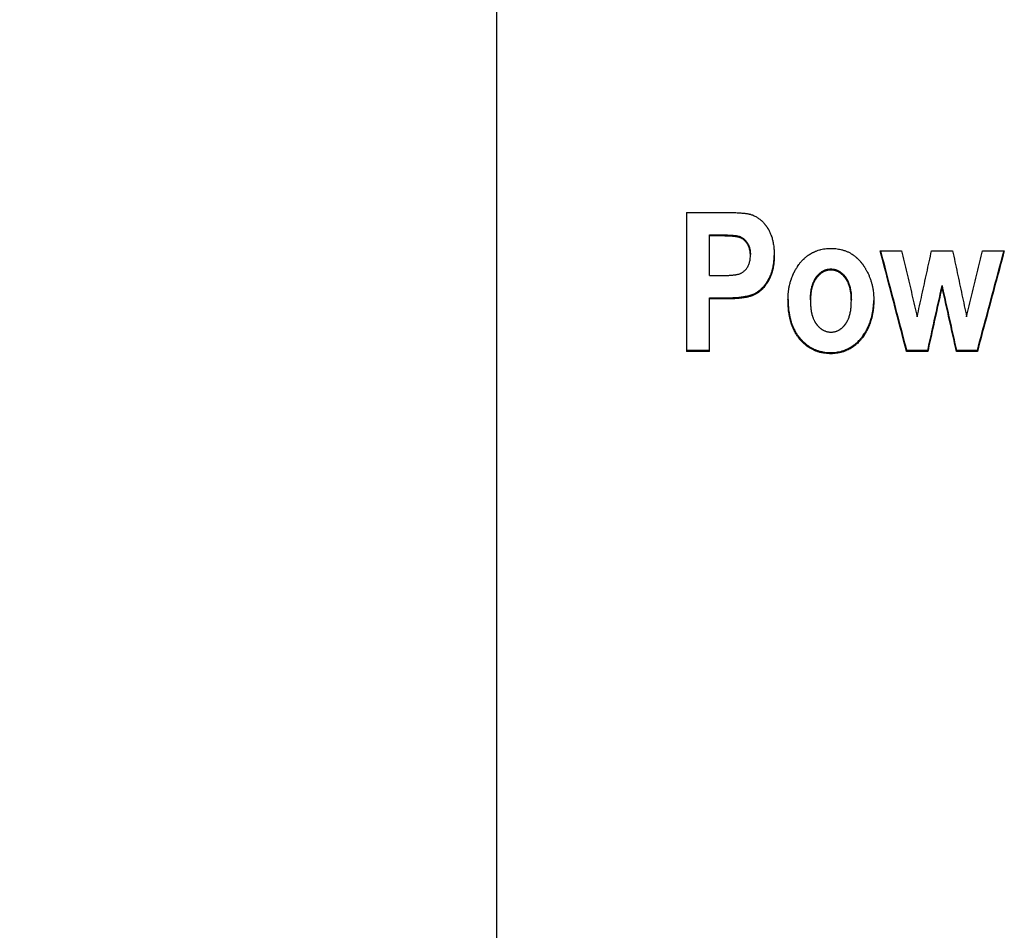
# Model space of a CAD drawing. Header units: inches. Extents: x 0 to 34, y 0 to 22.
# Tile 15 of 56: x 25.2 to 26, y 6.4 to 7.2. Entities that reach past the tile are written whole.
import ezdxf

# ---------------------------------------------------------------- set-up
doc = ezdxf.new("R2010")
doc.units = ezdxf.units.IN
doc.header["$LTSCALE"] = 1.87
doc.header["$MEASUREMENT"] = 0
doc.layers.get('0').update_dxf_attribs({"linetype": 'CONTINUOUS'})
doc.layers.add('DIMENSIONS', color=7, linetype='CONTINUOUS')
doc.styles.get("Standard").update_dxf_attribs({"font": 'txt', "width": 0.8})
doc.dimstyles.new('DIMSTYLE_1', dxfattribs={"dimtxt": 0.125, "dimasz": 0.18, "dimexe": 0.18, "dimexo": 0.0625, "dimgap": 0.09, "dimtad": 0, "dimtih": 1, "dimtoh": 1, "dimdec": 3, "dimzin": 4, "dimdsep": 46, "dimtxsty": 'STANDARD', "dimblk": '_FILLED', "dimblk1": '_FILLED', "dimblk2": '_FILLED', "dimcen": 0.09, "dimadec": 0, "dimazin": 0, "dimtp": 0.01, "dimtm": 0.01, "dimtfac": 1, "dimtdec": 3, "dimtofl": 0, "dimtmove": 0, "dimatfit": 3, "dimldrblk": '_FILLED', "dimfxl": 1, "dimtolj": 1, "dimtzin": 4, "dimarcsym": 0})

# ---------------------------------------------------------------- blocks, each defined once
blk = doc.blocks.new('_FILLED')
at = {"color": 0, "linetype": 'BYBLOCK'}
blk.add_solid([(0, 0), (-1, 0.1736), (-1, -0.1736)], dxfattribs=at)
blk = doc.blocks.new('*D8')
at = {"layer": 'DIMENSIONS', "color": 2, "linetype": 'CONTINUOUS'}
for p, q in [((25.99, 10.67154), (24.70506, 10.67154)), ((24.83006, 10.67154), (24.83006, 8.47092)), ((24.83006, 5.67548), (24.83006, 8.03342)), ((25.51756, 5.67548), (24.70506, 5.67548))]:
    blk.add_line(p, q, dxfattribs=at)
at = {"layer": 'DIMENSIONS', "color": 2, "linetype": 'CONTINUOUS', "xscale": 0.18, "yscale": 0.18, "zscale": 0.18}
for p, rotation in [((24.83006, 10.67154), 90), ((24.83006, 5.67548), 270)]:
    blk.add_blockref('_FILLED', p, dxfattribs=dict(at, rotation=rotation))
at = {"layer": 'DIMENSIONS', "color": 2, "linetype": 'CONTINUOUS', "width": 0.8}
for s, p in [('4.996', (24.48006, 8.28342)), ('[', (24.48006, 8.09592)), (']', (25.08006, 8.09592)), ('126.9', (24.58006, 8.09592))]:
    blk.add_text(s, height=0.125, dxfattribs=at).set_placement(p)

msp = doc.modelspace()

# ---------------------------------------------------------------- linework, layer by layer
at = {"color": 7, "linetype": 'CONTINUOUS'}
for p, q in [((25.58006, 5.67548), (25.58006, 10.55737)), ((25.74269, 7.04267), (25.7746, 7.04267)), ((25.74269, 7.04267), (25.74269, 6.92346)), ((25.76253, 7.02341), (25.77217, 7.02341)), ((25.76253, 6.98857), (25.76253, 7.02341)), ((25.77217, 7.0225), (25.76253, 7.0225)), ((25.77217, 7.02341), (25.77217, 7.0225)), ((25.90909, 7.00976), (25.92744, 7.00976)), ((25.95317, 7.00976), (25.97124, 7.00976)), ((25.99698, 7.00976), (26.0156, 7.00976)), ((25.8667, 6.99415), (25.8667, 6.99322)), ((25.76253, 6.98857), (25.77348, 6.98857)), ((25.96216, 6.97985), (25.96216, 6.97891)), ((25.76253, 6.96936), (25.77554, 6.96936)), ((25.76253, 6.92346), (25.76253, 6.96936)), ((25.77554, 6.96841), (25.76253, 6.96841)), ((25.77554, 6.96936), (25.77554, 6.96841)), ((25.74269, 6.92445), (25.76253, 6.92445)), ((25.76253, 6.92346), (25.74269, 6.92346)), ((25.93165, 6.92346), (25.93164, 6.92445)), ((25.93165, 6.92445), (25.9499, 6.92445)), ((25.9499, 6.92346), (25.93165, 6.92346)), ((25.9499, 6.92445), (25.9499, 6.92346)), ((25.97451, 6.92445), (25.99248, 6.92445)), ((25.97452, 6.92346), (25.97451, 6.92445)), ((25.99248, 6.92346), (25.97451, 6.92346)), ((25.99249, 6.92445), (25.99248, 6.92346)), ((25.86679, 6.92241), (25.86679, 6.92141))]:
    msp.add_line(p, q, dxfattribs=at)
for points, knots in [([(25.7746, 7.04267), (25.77557, 7.04267), (25.77744, 7.04267), (25.77974, 7.04264), (25.7819, 7.04259), (25.78355, 7.04255), (25.78549, 7.04248), (25.78696, 7.04241), (25.7887, 7.04231), (25.79, 7.04221), (25.79151, 7.04208), (25.79264, 7.04197), (25.79383, 7.04182), (25.79479, 7.04169), (25.79569, 7.04154), (25.79641, 7.0414), (25.79698, 7.04127), (25.79751, 7.04114), (25.79784, 7.04105), (25.798, 7.041)], [0, 0, 0, 0, 0.123063, 0.238838, 0.293995, 0.398855, 0.448562, 0.54254, 0.586816, 0.669954, 0.708823, 0.781184, 0.814686, 0.861609, 0.90456, 0.931007, 0.955718, 0.978709, 1, 1, 1, 1]), ([(25.798, 7.041), (25.79848, 7.04085), (25.79943, 7.04051), (25.80082, 7.03991), (25.80217, 7.03923), (25.80348, 7.03846), (25.80464, 7.03768), (25.80566, 7.0369), (25.80646, 7.03624), (25.80734, 7.03545), (25.8081, 7.0347), (25.80893, 7.03382), (25.80947, 7.03321), (25.80999, 7.03257), (25.81034, 7.03213), (25.81073, 7.03163), (25.81098, 7.03129), (25.81123, 7.03094), (25.8114, 7.03071), (25.81158, 7.03044), (25.81171, 7.03026), (25.81183, 7.03008), (25.81191, 7.02996), (25.81201, 7.02981), (25.81209, 7.02969), (25.81219, 7.02953), (25.81227, 7.02941), (25.81237, 7.02925), (25.81245, 7.02913), (25.81255, 7.02897), (25.81263, 7.02884), (25.81272, 7.02869), (25.8128, 7.02856), (25.8129, 7.0284), (25.81297, 7.02827), (25.81309, 7.02808), (25.8132, 7.02788), (25.81336, 7.02759), (25.8135, 7.02732), (25.81372, 7.02692), (25.81392, 7.02652), (25.81423, 7.0259), (25.81448, 7.02534), (25.81486, 7.02449), (25.81521, 7.02362), (25.8157, 7.02228), (25.8161, 7.02106), (25.81664, 7.01916), (25.81709, 7.01718), (25.81763, 7.01407), (25.81794, 7.01117), (25.8181, 7.00818), (25.81812, 7.00664), (25.81812, 7.00586)], [0, 0, 0, 0, 0.03499, 0.069814, 0.104613, 0.139527, 0.174694, 0.201321, 0.228222, 0.246338, 0.283066, 0.301713, 0.330073, 0.339638, 0.358944, 0.368689, 0.383425, 0.38837, 0.398309, 0.403304, 0.410828, 0.413345, 0.418391, 0.420921, 0.425995, 0.428538, 0.433638, 0.436194, 0.441321, 0.443887, 0.449025, 0.451597, 0.456747, 0.459325, 0.464487, 0.467072, 0.474838, 0.480026, 0.490432, 0.495649, 0.511364, 0.521895, 0.543097, 0.553772, 0.586118, 0.60797, 0.652429, 0.675068, 0.744763, 0.792851, 0.893296, 0.945832, 1, 1, 1, 1]), ([(25.77217, 7.02341), (25.77276, 7.02341), (25.77388, 7.0234), (25.77551, 7.02338), (25.777, 7.02335), (25.77836, 7.02331), (25.7796, 7.02325), (25.78071, 7.02319), (25.78173, 7.02313), (25.78267, 7.02305), (25.78357, 7.02296), (25.78445, 7.02287), (25.78533, 7.02275), (25.78621, 7.02261), (25.78709, 7.02243), (25.78796, 7.02222), (25.78884, 7.02192), (25.78975, 7.02151), (25.79069, 7.02099), (25.79166, 7.02031), (25.79262, 7.01949), (25.79356, 7.01851), (25.79444, 7.01739), (25.79526, 7.01616), (25.79597, 7.01484), (25.79655, 7.01343), (25.79701, 7.01193), (25.79735, 7.0103), (25.79758, 7.00847), (25.79762, 7.00719), (25.79762, 7.0065)], [0, 0, 0, 0, 0.049505, 0.095121, 0.136958, 0.17513, 0.209777, 0.241005, 0.269212, 0.295346, 0.320377, 0.34522, 0.37024, 0.395261, 0.420238, 0.445446, 0.471129, 0.498681, 0.528823, 0.5619, 0.597611, 0.635719, 0.675831, 0.717483, 0.759781, 0.802124, 0.845472, 0.891581, 0.942449, 1, 1, 1, 1]), ([(25.79762, 7.00558), (25.79762, 7.00625), (25.79758, 7.00753), (25.79736, 7.00934), (25.79702, 7.01096), (25.79657, 7.01244), (25.79601, 7.01383), (25.79534, 7.01512), (25.79456, 7.01631), (25.79375, 7.01737), (25.79291, 7.01829), (25.7921, 7.01904), (25.79133, 7.01963), (25.79062, 7.02011), (25.78992, 7.0205), (25.78922, 7.02084), (25.78849, 7.02113), (25.78774, 7.02136), (25.78698, 7.02154), (25.78621, 7.02169), (25.78545, 7.02182), (25.78466, 7.02193), (25.78386, 7.02202), (25.78303, 7.0221), (25.78218, 7.02218), (25.78128, 7.02224), (25.78031, 7.0223), (25.77924, 7.02236), (25.77806, 7.0224), (25.77676, 7.02244), (25.77535, 7.02247), (25.7738, 7.02249), (25.77273, 7.0225), (25.77217, 7.0225)], [0, 0, 0, 0, 0.056749, 0.107235, 0.153101, 0.196056, 0.237578, 0.278625, 0.31871, 0.356656, 0.391721, 0.422838, 0.449622, 0.473234, 0.495128, 0.516817, 0.538908, 0.561086, 0.583111, 0.604769, 0.626427, 0.648679, 0.671505, 0.694586, 0.718291, 0.743342, 0.77049, 0.800451, 0.833534, 0.869875, 0.909637, 0.952966, 1, 1, 1, 1]), ([(25.82991, 6.96785), (25.82991, 6.96889), (25.82997, 6.97096), (25.83016, 6.97352), (25.83046, 6.97603), (25.83078, 6.978), (25.83123, 6.98018), (25.83158, 6.98161), (25.83197, 6.98303), (25.83225, 6.98396), (25.83262, 6.98512), (25.83294, 6.98604), (25.83332, 6.98706), (25.83359, 6.98773), (25.83386, 6.98841), (25.83405, 6.98885), (25.83427, 6.98935), (25.83442, 6.98968), (25.83457, 6.99001), (25.83467, 6.99023), (25.8348, 6.9905), (25.83491, 6.99072), (25.83504, 6.991), (25.83515, 6.99121), (25.83531, 6.99154), (25.83547, 6.99186), (25.83572, 6.99233), (25.83594, 6.99275), (25.83628, 6.99337), (25.83662, 6.99398), (25.83715, 6.99487), (25.83763, 6.99565), (25.83837, 6.99678), (25.83913, 6.99787), (25.84032, 6.99942), (25.84143, 7.00073), (25.84273, 7.00211), (25.84363, 7.00298), (25.84455, 7.00381), (25.84518, 7.00434), (25.8459, 7.00491), (25.84639, 7.00528), (25.84688, 7.00564), (25.84721, 7.00587), (25.84758, 7.00613), (25.84784, 7.0063), (25.84809, 7.00647), (25.84826, 7.00657), (25.84848, 7.00671), (25.84865, 7.00682), (25.84886, 7.00695), (25.84903, 7.00705), (25.84929, 7.00721), (25.84955, 7.00736), (25.84994, 7.00758), (25.85029, 7.00777), (25.85082, 7.00806), (25.85136, 7.00833), (25.85234, 7.0088), (25.85343, 7.00928), (25.8551, 7.00992), (25.85661, 7.01041), (25.85854, 7.01092), (25.86012, 7.01125), (25.86213, 7.01155), (25.86419, 7.01175), (25.86586, 7.01181), (25.8667, 7.01181)], [0, 0, 0, 0, 0.048812, 0.09669, 0.120324, 0.167061, 0.190206, 0.224693, 0.236138, 0.258964, 0.270352, 0.293086, 0.304438, 0.321454, 0.327125, 0.338465, 0.344135, 0.352641, 0.355477, 0.361149, 0.363986, 0.369661, 0.3725, 0.378163, 0.380986, 0.389416, 0.395005, 0.406109, 0.411625, 0.428031, 0.438855, 0.460237, 0.470801, 0.502015, 0.522456, 0.562551, 0.58226, 0.611466, 0.621121, 0.64033, 0.64989, 0.664187, 0.668942, 0.678441, 0.683184, 0.690295, 0.692664, 0.6974, 0.699767, 0.704494, 0.706855, 0.711571, 0.713926, 0.720981, 0.725676, 0.735048, 0.739727, 0.753732, 0.76305, 0.790938, 0.809513, 0.846722, 0.865412, 0.903073, 0.922098, 0.960642, 1, 1, 1, 1]), ([(25.8667, 7.01181), (25.86764, 7.01181), (25.86949, 7.01175), (25.87199, 7.01149), (25.87419, 7.01112), (25.8759, 7.01074), (25.87735, 7.01033), (25.87857, 7.00993), (25.87976, 7.00949), (25.88093, 7.009), (25.88207, 7.00847), (25.88319, 7.00789), (25.88446, 7.00715), (25.88551, 7.00647), (25.88655, 7.00574), (25.88722, 7.00523), (25.88805, 7.00456), (25.8887, 7.004), (25.88949, 7.00327), (25.89011, 7.00267), (25.8908, 7.00196), (25.89125, 7.00148), (25.89169, 7.00098), (25.89198, 7.00065), (25.89231, 7.00026), (25.89252, 7), (25.89274, 6.99974), (25.89288, 6.99956), (25.89305, 6.99934), (25.89319, 6.99916), (25.89337, 6.99893), (25.8935, 6.99875), (25.89368, 6.99852), (25.89381, 6.99833), (25.89398, 6.9981), (25.89412, 6.99791), (25.89428, 6.99768), (25.89441, 6.99749), (25.89458, 6.99725), (25.89471, 6.99706), (25.8949, 6.99678), (25.89509, 6.99649), (25.89538, 6.99607), (25.89562, 6.99568), (25.89599, 6.9951), (25.89634, 6.99452), (25.89686, 6.99364), (25.89731, 6.99285), (25.89795, 6.99165), (25.89855, 6.99044), (25.8994, 6.98859), (25.90008, 6.98691), (25.90085, 6.98477), (25.90139, 6.98303), (25.90199, 6.98081), (25.9024, 6.97901), (25.90278, 6.97695), (25.90307, 6.97508), (25.90334, 6.97271), (25.90353, 6.97005), (25.90357, 6.96809), (25.90357, 6.96711)], [0, 0, 0, 0, 0.043515, 0.085642, 0.116458, 0.146714, 0.166625, 0.186364, 0.205965, 0.22546, 0.244884, 0.26427, 0.283655, 0.3128, 0.322552, 0.342136, 0.351976, 0.371774, 0.381739, 0.401823, 0.41195, 0.427256, 0.432391, 0.442712, 0.4479, 0.455717, 0.458332, 0.463576, 0.466206, 0.471481, 0.474125, 0.47943, 0.482091, 0.487425, 0.490091, 0.495417, 0.498078, 0.503394, 0.50605, 0.511357, 0.514008, 0.521953, 0.527243, 0.537807, 0.543082, 0.558879, 0.569391, 0.590378, 0.600856, 0.632254, 0.653178, 0.69507, 0.716074, 0.758273, 0.779502, 0.822288, 0.843879, 0.876552, 0.909611, 0.954368, 1, 1, 1, 1]), ([(25.93165, 6.92346), (25.92915, 6.93304), (25.92413, 6.95222), (25.91661, 6.98099), (25.91159, 7.00017), (25.90909, 7.00976)], [0, 0, 0, 0, 0.333215, 0.666552, 1, 1, 1, 1]), ([(25.90934, 7.00976), (25.91176, 7.00048), (25.91669, 6.98162), (25.92413, 6.95318), (25.92914, 6.93403), (25.93164, 6.92445)], [0, 0, 0, 0, 0.326259, 0.663187, 1, 1, 1, 1]), ([(25.92743, 7.00976), (25.92892, 7.00347), (25.9319, 6.9909), (25.93636, 6.97203), (25.93934, 6.95946), (25.94082, 6.95317)], [0, 0, 0, 0, 0.333411, 0.666746, 1, 1, 1, 1]), ([(25.94082, 6.95317), (25.94219, 6.95946), (25.94494, 6.97203), (25.94906, 6.9909), (25.9518, 7.00347), (25.95318, 7.00976)], [0, 0, 0, 0, 0.333257, 0.666592, 1, 1, 1, 1]), ([(25.97124, 7.00976), (25.97257, 7.00347), (25.97523, 6.9909), (25.97922, 6.97203), (25.98189, 6.95946), (25.98322, 6.95317)], [0, 0, 0, 0, 0.333411, 0.666746, 1, 1, 1, 1]), ([(25.98321, 6.95317), (25.98474, 6.95946), (25.9878, 6.97203), (25.99239, 6.9909), (25.99545, 7.00347), (25.99698, 7.00976)], [0, 0, 0, 0, 0.333256, 0.666592, 1, 1, 1, 1]), ([(26.0156, 7.00976), (26.01304, 7.00017), (26.0079, 6.98099), (26.00019, 6.95222), (25.99505, 6.93304), (25.99248, 6.92346)], [0, 0, 0, 0, 0.333447, 0.666785, 1, 1, 1, 1]), ([(25.99249, 6.92445), (25.99506, 6.93402), (26.00019, 6.95318), (26.00781, 6.98162), (26.01286, 7.00048), (26.01535, 7.00976)], [0, 0, 0, 0, 0.336813, 0.673741, 1, 1, 1, 1]), ([(25.77348, 6.98857), (25.77402, 6.98857), (25.77505, 6.98858), (25.7765, 6.9886), (25.7778, 6.98864), (25.77899, 6.98868), (25.78008, 6.98874), (25.7811, 6.98881), (25.7821, 6.98889), (25.78308, 6.98898), (25.78405, 6.98909), (25.78499, 6.98923), (25.78591, 6.98938), (25.78682, 6.98957), (25.78772, 6.9898), (25.7886, 6.99009), (25.78944, 6.99046), (25.79028, 6.99089), (25.79111, 6.99141), (25.79198, 6.99206), (25.79288, 6.99286), (25.79378, 6.99382), (25.79461, 6.99492), (25.79538, 6.9961), (25.79603, 6.99737), (25.79658, 6.99874), (25.79703, 7.00021), (25.79736, 7.00183), (25.79758, 7.00364), (25.79762, 7.00491), (25.79762, 7.00558)], [0, 0, 0, 0, 0.047459, 0.089586, 0.127274, 0.161401, 0.192877, 0.22261, 0.251487, 0.280259, 0.30874, 0.33641, 0.363501, 0.390438, 0.417424, 0.444516, 0.471293, 0.498053, 0.526214, 0.557349, 0.592733, 0.631563, 0.671934, 0.712977, 0.754487, 0.796871, 0.841288, 0.888969, 0.941418, 1, 1, 1, 1]), ([(25.77554, 6.96936), (25.77628, 6.96936), (25.77772, 6.96937), (25.77986, 6.96941), (25.78191, 6.96948), (25.78387, 6.96958), (25.78575, 6.9697), (25.78755, 6.96985), (25.78927, 6.97003), (25.79077, 6.97022), (25.79207, 6.97041), (25.79308, 6.97058), (25.79415, 6.97078), (25.79507, 6.97097), (25.79617, 6.97123), (25.797, 6.97145), (25.7979, 6.97172), (25.79848, 6.9719), (25.79903, 6.97209), (25.79939, 6.97222), (25.79977, 6.97238), (25.80003, 6.97248), (25.80027, 6.97258), (25.80044, 6.97265), (25.80064, 6.97274), (25.80079, 6.97282), (25.80099, 6.97291), (25.80114, 6.97298), (25.80133, 6.97308), (25.80148, 6.97315), (25.80167, 6.97325), (25.80182, 6.97333), (25.80204, 6.97345), (25.80227, 6.97358), (25.8026, 6.97377), (25.80289, 6.97394), (25.80326, 6.97416), (25.80355, 6.97435), (25.80398, 6.97463), (25.8044, 6.97493), (25.80503, 6.97539), (25.80558, 6.97582), (25.80625, 6.97638), (25.80678, 6.97685), (25.80757, 6.97759), (25.80833, 6.97837), (25.80932, 6.97947), (25.81003, 6.98035), (25.81072, 6.98126), (25.81117, 6.9819), (25.81167, 6.98263), (25.812, 6.98313), (25.81229, 6.9836), (25.81245, 6.98386), (25.81261, 6.98412), (25.81272, 6.98429), (25.81285, 6.98452), (25.81295, 6.98469), (25.81308, 6.98492), (25.81318, 6.9851), (25.81331, 6.98533), (25.81341, 6.98551), (25.81353, 6.98574), (25.81363, 6.98593), (25.81378, 6.98621), (25.81392, 6.98649), (25.81413, 6.98691), (25.81432, 6.9873), (25.81458, 6.98788), (25.81484, 6.98847), (25.81521, 6.98937), (25.81551, 6.99018), (25.81587, 6.99122), (25.81614, 6.99207), (25.81652, 6.99337), (25.81686, 6.9947), (25.81729, 6.99677), (25.81759, 6.99866), (25.81788, 7.0011), (25.81805, 7.00335), (25.8181, 7.00511), (25.81811, 7.00586)], [0, 0, 0, 0, 0.03412, 0.066957, 0.098516, 0.128804, 0.157831, 0.185603, 0.212132, 0.237429, 0.255602, 0.273096, 0.284385, 0.306077, 0.316485, 0.336442, 0.345997, 0.359812, 0.364281, 0.373018, 0.377288, 0.383571, 0.385633, 0.38971, 0.391724, 0.395707, 0.397674, 0.401597, 0.403558, 0.407481, 0.409443, 0.413369, 0.415333, 0.421228, 0.425162, 0.433041, 0.436988, 0.444897, 0.448861, 0.460792, 0.468784, 0.484878, 0.492987, 0.509344, 0.5176, 0.542711, 0.559772, 0.585901, 0.594766, 0.612744, 0.621862, 0.635708, 0.640369, 0.647406, 0.649763, 0.654495, 0.656871, 0.66164, 0.664034, 0.66884, 0.671251, 0.676079, 0.678497, 0.683341, 0.685766, 0.69306, 0.697937, 0.707727, 0.712641, 0.727466, 0.737421, 0.757522, 0.767674, 0.788197, 0.798575, 0.830204, 0.851736, 0.895959, 0.918696, 0.965499, 1, 1, 1, 1]), ([(25.81812, 7.00586), (25.81812, 7.0048), (25.81807, 7.00273), (25.81788, 7.00018), (25.81759, 6.99773), (25.81729, 6.99583), (25.81686, 6.99377), (25.81652, 6.99243), (25.81614, 6.99113), (25.81587, 6.99028), (25.81551, 6.98924), (25.81521, 6.98843), (25.81484, 6.98753), (25.81458, 6.98694), (25.81432, 6.98636), (25.81413, 6.98597), (25.81392, 6.98555), (25.81378, 6.98527), (25.81363, 6.98499), (25.81353, 6.9848), (25.81341, 6.98457), (25.81331, 6.98439), (25.81318, 6.98416), (25.81308, 6.98398), (25.81295, 6.98375), (25.81285, 6.98357), (25.81272, 6.98335), (25.81261, 6.98318), (25.81245, 6.98291), (25.81229, 6.98266), (25.812, 6.98219), (25.81167, 6.98169), (25.81117, 6.98095), (25.81072, 6.98032), (25.81003, 6.9794), (25.80932, 6.97853), (25.80833, 6.97742), (25.80757, 6.97664), (25.80678, 6.9759), (25.80625, 6.97543), (25.80558, 6.97487), (25.80503, 6.97444), (25.8044, 6.97398), (25.80398, 6.97368), (25.80355, 6.9734), (25.80326, 6.97321), (25.80289, 6.97299), (25.8026, 6.97282), (25.80227, 6.97263), (25.80204, 6.9725), (25.80182, 6.97238), (25.80167, 6.9723), (25.80148, 6.9722), (25.80133, 6.97213), (25.80114, 6.97203), (25.80099, 6.97196), (25.80079, 6.97187), (25.80064, 6.97179), (25.80044, 6.9717), (25.80027, 6.97163), (25.80003, 6.97153), (25.79977, 6.97142), (25.79939, 6.97127), (25.79903, 6.97114), (25.79848, 6.97095), (25.7979, 6.97076), (25.797, 6.9705), (25.79617, 6.97028), (25.79507, 6.97002), (25.79415, 6.96983), (25.79308, 6.96963), (25.79207, 6.96946), (25.79077, 6.96927), (25.78927, 6.96908), (25.78755, 6.9689), (25.78575, 6.96875), (25.78387, 6.96862), (25.78191, 6.96853), (25.77986, 6.96846), (25.77772, 6.96842), (25.77628, 6.96841), (25.77554, 6.96841)], [0, 0, 0, 0, 0.048036, 0.094205, 0.116633, 0.160255, 0.181495, 0.212694, 0.22293, 0.243173, 0.253187, 0.273013, 0.282833, 0.297454, 0.302301, 0.311957, 0.316767, 0.32396, 0.326353, 0.33113, 0.333514, 0.338277, 0.340654, 0.345394, 0.347755, 0.352459, 0.354801, 0.359469, 0.361794, 0.368733, 0.37333, 0.386984, 0.395977, 0.413706, 0.422449, 0.448215, 0.465038, 0.489798, 0.497939, 0.514067, 0.522062, 0.537929, 0.545809, 0.557572, 0.561479, 0.569276, 0.573167, 0.580935, 0.584814, 0.590625, 0.592561, 0.596431, 0.598365, 0.602232, 0.604166, 0.608032, 0.609972, 0.613898, 0.615884, 0.619903, 0.621935, 0.628129, 0.632338, 0.64095, 0.645355, 0.658972, 0.668391, 0.688061, 0.698321, 0.719701, 0.730829, 0.748071, 0.765983, 0.790917, 0.817065, 0.844438, 0.873047, 0.902901, 0.934006, 0.966371, 1, 1, 1, 1]), ([(25.84919, 6.9676), (25.84919, 6.96831), (25.84922, 6.96969), (25.84934, 6.97205), (25.84953, 6.974), (25.8498, 6.97586), (25.85002, 6.97705), (25.85033, 6.97848), (25.85062, 6.97958), (25.85102, 6.9809), (25.85137, 6.98191), (25.85182, 6.98301), (25.85214, 6.98371), (25.85247, 6.98439), (25.85271, 6.98483), (25.85298, 6.98532), (25.85316, 6.98563), (25.85336, 6.98594), (25.85349, 6.98615), (25.85363, 6.98638), (25.85373, 6.98653), (25.85384, 6.98667), (25.8539, 6.98677), (25.85399, 6.98689), (25.85406, 6.98699), (25.85415, 6.98711), (25.85422, 6.98721), (25.85431, 6.98733), (25.85438, 6.98742), (25.85447, 6.98754), (25.85454, 6.98763), (25.85463, 6.98774), (25.8547, 6.98784), (25.85479, 6.98795), (25.85486, 6.98804), (25.85497, 6.98817), (25.85508, 6.9883), (25.85525, 6.9885), (25.8554, 6.98867), (25.85562, 6.98892), (25.85585, 6.98917), (25.85619, 6.98952), (25.8565, 6.98983), (25.85696, 6.99027), (25.85743, 6.99068), (25.85815, 6.99127), (25.85881, 6.99174), (25.85957, 6.99222), (25.86025, 6.9926), (25.86096, 6.99294), (25.86158, 6.9932), (25.8623, 6.99347), (25.86322, 6.99374), (25.86435, 6.99398), (25.86551, 6.99412), (25.8663, 6.99415), (25.8667, 6.99415)], [0, 0, 0, 0, 0.059925, 0.117485, 0.19956, 0.225833, 0.276817, 0.301562, 0.349625, 0.372983, 0.418433, 0.440572, 0.473104, 0.48378, 0.504897, 0.515345, 0.530888, 0.536036, 0.546285, 0.551387, 0.559014, 0.561549, 0.566609, 0.569134, 0.574175, 0.576691, 0.581713, 0.584219, 0.589223, 0.591716, 0.596683, 0.599157, 0.604087, 0.606542, 0.611435, 0.613873, 0.621149, 0.625971, 0.635544, 0.640296, 0.654418, 0.663725, 0.682089, 0.691152, 0.717891, 0.735375, 0.769621, 0.786439, 0.811353, 0.835978, 0.852283, 0.868532, 0.900971, 0.933541, 0.966475, 1, 1, 1, 1]), ([(25.8667, 6.99322), (25.8663, 6.99322), (25.86551, 6.99319), (25.86435, 6.99305), (25.86322, 6.99281), (25.8623, 6.99253), (25.86158, 6.99227), (25.86096, 6.99201), (25.86025, 6.99167), (25.85957, 6.99128), (25.85881, 6.9908), (25.85815, 6.99033), (25.85743, 6.98975), (25.85696, 6.98933), (25.8565, 6.98889), (25.85619, 6.98858), (25.85585, 6.98823), (25.85562, 6.98798), (25.8554, 6.98773), (25.85525, 6.98756), (25.85508, 6.98737), (25.85497, 6.98723), (25.85486, 6.9871), (25.85479, 6.98701), (25.8547, 6.9869), (25.85463, 6.98681), (25.85454, 6.98669), (25.85447, 6.9866), (25.85438, 6.98648), (25.85431, 6.98639), (25.85422, 6.98627), (25.85415, 6.98617), (25.85406, 6.98605), (25.85399, 6.98596), (25.8539, 6.98583), (25.85384, 6.98574), (25.85373, 6.98559), (25.85363, 6.98544), (25.85349, 6.98521), (25.85336, 6.985), (25.85316, 6.98469), (25.85298, 6.98438), (25.85271, 6.98389), (25.85247, 6.98345), (25.85214, 6.98277), (25.85182, 6.98206), (25.85137, 6.98097), (25.85102, 6.97995), (25.85062, 6.97863), (25.85033, 6.97753), (25.85002, 6.9761), (25.8498, 6.97491), (25.84953, 6.97305), (25.84934, 6.9711), (25.84922, 6.96874), (25.84919, 6.96735), (25.84919, 6.96664)], [0, 0, 0, 0, 0.033507, 0.066424, 0.098977, 0.131401, 0.147643, 0.163942, 0.188557, 0.213463, 0.230276, 0.264513, 0.281993, 0.308728, 0.31779, 0.336151, 0.345457, 0.359578, 0.36433, 0.373902, 0.378724, 0.386, 0.388437, 0.39333, 0.395785, 0.400715, 0.403189, 0.408156, 0.410649, 0.415652, 0.418159, 0.423181, 0.425697, 0.430738, 0.433263, 0.438323, 0.440858, 0.448485, 0.453587, 0.463837, 0.468986, 0.484529, 0.494979, 0.516098, 0.526776, 0.559312, 0.581455, 0.626915, 0.650278, 0.698353, 0.723104, 0.774102, 0.800382, 0.88248, 0.940057, 1, 1, 1, 1]), ([(25.8667, 6.99415), (25.86709, 6.99415), (25.86788, 6.99412), (25.86904, 6.99398), (25.87018, 6.99374), (25.8711, 6.99347), (25.87182, 6.9932), (25.87244, 6.99294), (25.87315, 6.9926), (25.87383, 6.99222), (25.8746, 6.99174), (25.87526, 6.99127), (25.87598, 6.99068), (25.87646, 6.99027), (25.87693, 6.98983), (25.87724, 6.98952), (25.87758, 6.98917), (25.87781, 6.98892), (25.87803, 6.98867), (25.87818, 6.9885), (25.87835, 6.9883), (25.87846, 6.98817), (25.87857, 6.98804), (25.87864, 6.98795), (25.87873, 6.98784), (25.87881, 6.98774), (25.8789, 6.98763), (25.87897, 6.98754), (25.87906, 6.98742), (25.87913, 6.98733), (25.87922, 6.98721), (25.87929, 6.98711), (25.87938, 6.98699), (25.87945, 6.98689), (25.87954, 6.98677), (25.87961, 6.98667), (25.87971, 6.98653), (25.87981, 6.98638), (25.87996, 6.98615), (25.88009, 6.98595), (25.88028, 6.98564), (25.88047, 6.98532), (25.88075, 6.98483), (25.88098, 6.98439), (25.88132, 6.98371), (25.88164, 6.98301), (25.88209, 6.98192), (25.88245, 6.98091), (25.88286, 6.9796), (25.88314, 6.9785), (25.88346, 6.97708), (25.88367, 6.9759), (25.88395, 6.97405), (25.88414, 6.97211), (25.88427, 6.96977), (25.88429, 6.96839), (25.88429, 6.96769)], [0, 0, 0, 0, 0.033569, 0.066565, 0.099212, 0.131747, 0.148049, 0.164411, 0.189129, 0.214142, 0.23103, 0.265422, 0.282984, 0.309843, 0.318946, 0.337392, 0.346741, 0.360927, 0.3657, 0.375316, 0.380159, 0.387468, 0.389916, 0.39483, 0.397297, 0.402248, 0.404733, 0.409722, 0.412226, 0.417251, 0.419768, 0.424811, 0.427337, 0.432397, 0.434932, 0.44001, 0.442554, 0.450205, 0.455323, 0.465601, 0.470763, 0.486339, 0.496806, 0.517951, 0.528636, 0.561174, 0.583301, 0.628691, 0.651999, 0.699929, 0.724589, 0.775372, 0.801528, 0.883192, 0.940431, 1, 1, 1, 1]), ([(25.88429, 6.96674), (25.88429, 6.96744), (25.88427, 6.96882), (25.88414, 6.97116), (25.88395, 6.9731), (25.88367, 6.97495), (25.88346, 6.97613), (25.88314, 6.97756), (25.88286, 6.97865), (25.88245, 6.97997), (25.88209, 6.98098), (25.88164, 6.98207), (25.88132, 6.98277), (25.88098, 6.98345), (25.88075, 6.98389), (25.88047, 6.98438), (25.88028, 6.98469), (25.88009, 6.98501), (25.87996, 6.98521), (25.87981, 6.98544), (25.87971, 6.98559), (25.87961, 6.98574), (25.87954, 6.98583), (25.87945, 6.98596), (25.87938, 6.98605), (25.87929, 6.98617), (25.87922, 6.98627), (25.87913, 6.98639), (25.87906, 6.98648), (25.87897, 6.9866), (25.8789, 6.98669), (25.87881, 6.98681), (25.87873, 6.9869), (25.87864, 6.98701), (25.87857, 6.9871), (25.87846, 6.98723), (25.87835, 6.98737), (25.87818, 6.98756), (25.87803, 6.98773), (25.87781, 6.98798), (25.87758, 6.98823), (25.87724, 6.98858), (25.87693, 6.98889), (25.87646, 6.98933), (25.87598, 6.98975), (25.87526, 6.99033), (25.8746, 6.9908), (25.87383, 6.99128), (25.87315, 6.99167), (25.87244, 6.99201), (25.87182, 6.99227), (25.8711, 6.99253), (25.87018, 6.99281), (25.86904, 6.99305), (25.86788, 6.99319), (25.86709, 6.99322), (25.8667, 6.99322)], [0, 0, 0, 0, 0.059586, 0.116842, 0.19853, 0.224693, 0.27549, 0.300157, 0.348098, 0.371412, 0.41681, 0.438941, 0.471484, 0.482171, 0.503318, 0.513786, 0.529364, 0.534526, 0.544804, 0.549922, 0.557574, 0.560118, 0.565196, 0.567731, 0.572791, 0.575317, 0.58036, 0.582877, 0.587902, 0.590406, 0.595395, 0.59788, 0.602831, 0.605297, 0.610212, 0.61266, 0.619968, 0.624811, 0.634426, 0.639199, 0.653384, 0.662731, 0.681175, 0.690277, 0.717132, 0.734689, 0.769073, 0.785956, 0.810961, 0.835669, 0.852025, 0.86832, 0.900839, 0.933471, 0.966449, 1, 1, 1, 1]), ([(25.9499, 6.92445), (25.95126, 6.9306), (25.95399, 6.94291), (25.95807, 6.96138), (25.9608, 6.9737), (25.96216, 6.97985)], [0, 0, 0, 0, 0.333258, 0.666591, 1, 1, 1, 1]), ([(25.96216, 6.97891), (25.9608, 6.97274), (25.95807, 6.96042), (25.95399, 6.94194), (25.95126, 6.92962), (25.9499, 6.92346)], [0, 0, 0, 0, 0.333412, 0.666747, 1, 1, 1, 1]), ([(25.96216, 6.97985), (25.96353, 6.9737), (25.96628, 6.96138), (25.97039, 6.94291), (25.97314, 6.9306), (25.97451, 6.92445)], [0, 0, 0, 0, 0.333412, 0.666745, 1, 1, 1, 1]), ([(25.97452, 6.92346), (25.97314, 6.92962), (25.9704, 6.94194), (25.96628, 6.96042), (25.96353, 6.97274), (25.96216, 6.97891)], [0, 0, 0, 0, 0.333257, 0.666592, 1, 1, 1, 1]), ([(25.86679, 6.92141), (25.86592, 6.92141), (25.86419, 6.92147), (25.86186, 6.9217), (25.85979, 6.92203), (25.85817, 6.92238), (25.85639, 6.92285), (25.85485, 6.92335), (25.85334, 6.92393), (25.85223, 6.92441), (25.85114, 6.92494), (25.84971, 6.92569), (25.84832, 6.92653), (25.84679, 6.92756), (25.8458, 6.9283), (25.84483, 6.92908), (25.84419, 6.92962), (25.84349, 6.93026), (25.84302, 6.93069), (25.84256, 6.93114), (25.84226, 6.93144), (25.84191, 6.93179), (25.84169, 6.93202), (25.84146, 6.93226), (25.84132, 6.93242), (25.84113, 6.93262), (25.84098, 6.93278), (25.8408, 6.93298), (25.84065, 6.93315), (25.84047, 6.93336), (25.84032, 6.93352), (25.84014, 6.93373), (25.84, 6.9339), (25.83982, 6.93411), (25.83968, 6.93429), (25.83951, 6.9345), (25.83937, 6.93468), (25.83916, 6.93494), (25.83896, 6.9352), (25.83865, 6.9356), (25.83839, 6.93597), (25.838, 6.93651), (25.83762, 6.93707), (25.83707, 6.93793), (25.83659, 6.9387), (25.83591, 6.9399), (25.83526, 6.94113), (25.83436, 6.94304), (25.83363, 6.94482), (25.83281, 6.94712), (25.83223, 6.94903), (25.83159, 6.95151), (25.83116, 6.95357), (25.83061, 6.9568), (25.83021, 6.96017), (25.82996, 6.96424), (25.82991, 6.96663), (25.82991, 6.96785)], [0, 0, 0, 0, 0.039194, 0.077423, 0.105569, 0.133351, 0.151712, 0.188151, 0.206286, 0.224397, 0.242511, 0.260654, 0.29712, 0.315502, 0.343324, 0.352678, 0.371523, 0.38102, 0.395365, 0.400175, 0.40984, 0.414695, 0.422007, 0.424452, 0.429355, 0.431813, 0.436741, 0.439212, 0.444166, 0.446649, 0.451628, 0.45412, 0.459105, 0.461599, 0.466591, 0.469088, 0.474087, 0.476588, 0.4841, 0.489116, 0.499168, 0.504205, 0.519365, 0.529517, 0.549947, 0.560232, 0.591401, 0.61248, 0.655455, 0.677404, 0.722327, 0.745347, 0.792587, 0.816848, 0.892364, 0.945148, 1, 1, 1, 1]), ([(25.82992, 6.96785), (25.82993, 6.96695), (25.82998, 6.96488), (25.83021, 6.96113), (25.83061, 6.95776), (25.83116, 6.95454), (25.83159, 6.95248), (25.83223, 6.95), (25.83281, 6.94809), (25.83363, 6.94579), (25.83436, 6.94402), (25.83526, 6.9421), (25.83591, 6.94087), (25.83659, 6.93968), (25.83707, 6.9389), (25.83762, 6.93805), (25.838, 6.93749), (25.83839, 6.93695), (25.83865, 6.93659), (25.83896, 6.93618), (25.83916, 6.93592), (25.83937, 6.93566), (25.83951, 6.93548), (25.83968, 6.93527), (25.83982, 6.9351), (25.84, 6.93488), (25.84014, 6.93472), (25.84032, 6.93451), (25.84047, 6.93434), (25.84065, 6.93413), (25.8408, 6.93397), (25.84098, 6.93376), (25.84113, 6.9336), (25.84132, 6.9334), (25.84146, 6.93324), (25.84169, 6.93301), (25.84191, 6.93277), (25.84226, 6.93243), (25.84256, 6.93212), (25.84302, 6.93168), (25.84349, 6.93124), (25.84419, 6.93061), (25.84483, 6.93007), (25.8458, 6.92929), (25.84679, 6.92855), (25.84832, 6.92751), (25.84971, 6.92668), (25.85114, 6.92593), (25.85223, 6.9254), (25.85334, 6.92492), (25.85485, 6.92434), (25.85639, 6.92384), (25.85817, 6.92337), (25.85979, 6.92302), (25.86186, 6.92269), (25.86419, 6.92246), (25.86592, 6.92241), (25.86679, 6.92241)], [0, 0, 0, 0, 0.041124, 0.094655, 0.17124, 0.195845, 0.243756, 0.267102, 0.312664, 0.334926, 0.378515, 0.399895, 0.431511, 0.441943, 0.462667, 0.472966, 0.488345, 0.493454, 0.503651, 0.508739, 0.51636, 0.518898, 0.523969, 0.526502, 0.531566, 0.534096, 0.539154, 0.541682, 0.546733, 0.549253, 0.554278, 0.556785, 0.561785, 0.564278, 0.569253, 0.571734, 0.579152, 0.584078, 0.593883, 0.598764, 0.613319, 0.622954, 0.642074, 0.651566, 0.679797, 0.698449, 0.735455, 0.753866, 0.772248, 0.790629, 0.809034, 0.846016, 0.864651, 0.892849, 0.921417, 0.960219, 1, 1, 1, 1]), ([(25.84919, 6.96664), (25.84919, 6.96593), (25.84922, 6.96452), (25.84931, 6.96262), (25.84946, 6.96095), (25.84961, 6.95967), (25.84981, 6.95828), (25.85002, 6.95708), (25.85034, 6.95564), (25.85063, 6.95453), (25.85103, 6.9532), (25.85139, 6.95218), (25.85184, 6.95108), (25.85216, 6.95038), (25.8525, 6.94969), (25.85274, 6.94925), (25.85301, 6.94877), (25.8532, 6.94845), (25.85339, 6.94814), (25.85352, 6.94794), (25.85367, 6.94771), (25.85378, 6.94756), (25.85388, 6.94741), (25.85395, 6.94732), (25.85403, 6.94719), (25.8541, 6.9471), (25.85419, 6.94698), (25.85426, 6.94688), (25.85435, 6.94677), (25.85442, 6.94667), (25.85451, 6.94656), (25.85459, 6.94646), (25.85468, 6.94635), (25.85475, 6.94626), (25.85484, 6.94615), (25.85492, 6.94606), (25.85503, 6.94593), (25.85514, 6.94579), (25.8553, 6.9456), (25.85545, 6.94543), (25.85568, 6.94518), (25.85591, 6.94494), (25.85625, 6.94458), (25.85656, 6.94428), (25.85703, 6.94384), (25.85751, 6.94343), (25.85824, 6.94285), (25.8589, 6.94238), (25.85967, 6.94191), (25.86036, 6.94153), (25.86107, 6.94119), (25.8617, 6.94093), (25.86243, 6.94066), (25.86336, 6.94039), (25.86451, 6.94016), (25.86569, 6.94002), (25.86648, 6.93999), (25.86688, 6.93999)], [0, 0, 0, 0, 0.060352, 0.11826, 0.160138, 0.200723, 0.227084, 0.278188, 0.302965, 0.351038, 0.374375, 0.419732, 0.4418, 0.474196, 0.484821, 0.505823, 0.516209, 0.531653, 0.536766, 0.546945, 0.55201, 0.559581, 0.562097, 0.567118, 0.569624, 0.574626, 0.577121, 0.582103, 0.58459, 0.589553, 0.592025, 0.596952, 0.599407, 0.604298, 0.606735, 0.61159, 0.61401, 0.621232, 0.626019, 0.635525, 0.640245, 0.654276, 0.663526, 0.681786, 0.690803, 0.717423, 0.734845, 0.769006, 0.785801, 0.810704, 0.835346, 0.851676, 0.86796, 0.9005, 0.933202, 0.966296, 1, 1, 1, 1]), ([(25.86679, 6.92241), (25.86761, 6.92241), (25.86923, 6.92246), (25.87125, 6.92267), (25.87323, 6.92299), (25.87478, 6.92333), (25.8767, 6.92386), (25.8782, 6.92437), (25.87987, 6.92504), (25.88096, 6.92554), (25.88195, 6.92603), (25.88249, 6.92632), (25.88302, 6.92661), (25.88338, 6.92681), (25.88377, 6.92705), (25.88404, 6.9272), (25.8843, 6.92736), (25.88447, 6.92747), (25.88469, 6.92761), (25.88487, 6.92772), (25.88508, 6.92786), (25.88526, 6.92798), (25.88547, 6.92812), (25.88564, 6.92824), (25.88586, 6.92838), (25.88603, 6.9285), (25.88628, 6.92868), (25.88653, 6.92887), (25.88699, 6.92921), (25.88748, 6.92959), (25.88821, 6.93019), (25.88885, 6.93074), (25.88979, 6.93159), (25.8907, 6.93249), (25.89202, 6.93392), (25.89314, 6.93527), (25.89434, 6.93687), (25.8951, 6.93799), (25.89585, 6.93915), (25.89633, 6.93995), (25.89686, 6.94086), (25.8972, 6.94149), (25.89754, 6.94212), (25.89777, 6.94255), (25.89801, 6.94304), (25.89818, 6.94337), (25.89834, 6.9437), (25.89844, 6.94392), (25.89858, 6.9442), (25.89868, 6.94443), (25.89881, 6.94471), (25.89891, 6.94493), (25.89906, 6.94527), (25.89921, 6.94561), (25.89943, 6.94613), (25.89962, 6.94658), (25.8999, 6.94728), (25.90016, 6.94797), (25.90063, 6.94927), (25.9011, 6.9507), (25.90173, 6.95288), (25.90221, 6.95486), (25.9027, 6.95739), (25.90302, 6.95946), (25.90332, 6.96209), (25.9035, 6.96447), (25.90355, 6.96633), (25.90356, 6.96711)], [0, 0, 0, 0, 0.038117, 0.075648, 0.094258, 0.131275, 0.14974, 0.186697, 0.205246, 0.233223, 0.242603, 0.256734, 0.261462, 0.270947, 0.275705, 0.282862, 0.285252, 0.290043, 0.292443, 0.297251, 0.299659, 0.30448, 0.306891, 0.311715, 0.314128, 0.318956, 0.321371, 0.328622, 0.333461, 0.348006, 0.357732, 0.377267, 0.387085, 0.416775, 0.436804, 0.477531, 0.498287, 0.52997, 0.54069, 0.562383, 0.573362, 0.590002, 0.595596, 0.606856, 0.612522, 0.621069, 0.623931, 0.629672, 0.63255, 0.638307, 0.641186, 0.646946, 0.649827, 0.658473, 0.664241, 0.675789, 0.681568, 0.698935, 0.710539, 0.745505, 0.768973, 0.816364, 0.840331, 0.888893, 0.913529, 0.963585, 1, 1, 1, 1]), ([(25.90357, 6.96711), (25.90357, 6.96601), (25.90352, 6.96383), (25.90332, 6.96113), (25.90302, 6.95849), (25.9027, 6.95643), (25.90221, 6.9539), (25.90173, 6.95191), (25.9011, 6.94973), (25.90063, 6.9483), (25.90016, 6.947), (25.8999, 6.9463), (25.89962, 6.94561), (25.89943, 6.94515), (25.89921, 6.94464), (25.89906, 6.9443), (25.89891, 6.94396), (25.89881, 6.94373), (25.89868, 6.94345), (25.89858, 6.94323), (25.89844, 6.94295), (25.89834, 6.94273), (25.89818, 6.94239), (25.89801, 6.94207), (25.89777, 6.94158), (25.89754, 6.94115), (25.8972, 6.94051), (25.89686, 6.93989), (25.89633, 6.93897), (25.89585, 6.93817), (25.8951, 6.93701), (25.89434, 6.93589), (25.89314, 6.93428), (25.89202, 6.93293), (25.8907, 6.93151), (25.88979, 6.93061), (25.88885, 6.92975), (25.88821, 6.9292), (25.88748, 6.92861), (25.88699, 6.92822), (25.88653, 6.92788), (25.88628, 6.9277), (25.88603, 6.92752), (25.88586, 6.9274), (25.88564, 6.92725), (25.88547, 6.92713), (25.88526, 6.92699), (25.88508, 6.92687), (25.88487, 6.92673), (25.88469, 6.92662), (25.88447, 6.92648), (25.8843, 6.92638), (25.88404, 6.92621), (25.88377, 6.92606), (25.88338, 6.92582), (25.88302, 6.92562), (25.88249, 6.92533), (25.88195, 6.92504), (25.88096, 6.92455), (25.87987, 6.92405), (25.8782, 6.92338), (25.8767, 6.92287), (25.87478, 6.92234), (25.87323, 6.922), (25.87125, 6.92168), (25.86923, 6.92147), (25.86761, 6.92141), (25.86679, 6.92141)], [0, 0, 0, 0, 0.050489, 0.099833, 0.124117, 0.171987, 0.195612, 0.242326, 0.265457, 0.299923, 0.311361, 0.328478, 0.334175, 0.345556, 0.351241, 0.359763, 0.362603, 0.36828, 0.371117, 0.376791, 0.379628, 0.385287, 0.388107, 0.396531, 0.402116, 0.413213, 0.418726, 0.435126, 0.445947, 0.467326, 0.477891, 0.509114, 0.529568, 0.569702, 0.589437, 0.618692, 0.628366, 0.647614, 0.657197, 0.671527, 0.676295, 0.683438, 0.685818, 0.690574, 0.692951, 0.697704, 0.700079, 0.704829, 0.707201, 0.711938, 0.714302, 0.719022, 0.721377, 0.728427, 0.733114, 0.742459, 0.747116, 0.761037, 0.770278, 0.797837, 0.816109, 0.852512, 0.8707, 0.907161, 0.925491, 0.962457, 1, 1, 1, 1]), ([(25.86688, 6.93999), (25.86728, 6.93999), (25.86806, 6.94002), (25.86922, 6.94016), (25.87036, 6.94039), (25.87128, 6.94067), (25.87199, 6.94094), (25.87261, 6.9412), (25.87331, 6.94154), (25.87399, 6.94192), (25.87475, 6.9424), (25.8754, 6.94287), (25.87612, 6.94345), (25.87659, 6.94387), (25.87705, 6.94431), (25.87736, 6.94462), (25.8777, 6.94497), (25.87792, 6.94522), (25.87814, 6.94547), (25.87829, 6.94564), (25.87845, 6.94583), (25.87856, 6.94597), (25.87867, 6.9461), (25.87874, 6.94619), (25.87883, 6.9463), (25.87891, 6.94639), (25.87899, 6.94651), (25.87907, 6.9466), (25.87915, 6.94672), (25.87923, 6.94681), (25.87931, 6.94693), (25.87938, 6.94703), (25.87947, 6.94715), (25.87954, 6.94724), (25.87962, 6.94737), (25.87969, 6.94746), (25.87979, 6.94761), (25.87989, 6.94776), (25.88004, 6.94799), (25.88017, 6.9482), (25.88036, 6.94851), (25.88054, 6.94883), (25.88081, 6.94931), (25.88104, 6.94976), (25.88137, 6.95044), (25.88169, 6.95115), (25.88213, 6.95225), (25.88248, 6.95328), (25.88288, 6.95461), (25.88316, 6.95572), (25.88347, 6.95716), (25.88369, 6.95836), (25.88388, 6.95975), (25.88403, 6.96104), (25.88417, 6.96271), (25.88427, 6.96461), (25.88429, 6.96602), (25.88429, 6.96674)], [0, 0, 0, 0, 0.033384, 0.066162, 0.098558, 0.130809, 0.146958, 0.16316, 0.187622, 0.212367, 0.229067, 0.263069, 0.280427, 0.306973, 0.31597, 0.334201, 0.34344, 0.357461, 0.362179, 0.371684, 0.376471, 0.383695, 0.386115, 0.390973, 0.393412, 0.398306, 0.400763, 0.405695, 0.40817, 0.413139, 0.415628, 0.420617, 0.423117, 0.428126, 0.430636, 0.435667, 0.438188, 0.445773, 0.45085, 0.461052, 0.466179, 0.481665, 0.492082, 0.513154, 0.523816, 0.556335, 0.578494, 0.624047, 0.647488, 0.695781, 0.72067, 0.772005, 0.798482, 0.839242, 0.881292, 0.939428, 1, 1, 1, 1])]:
    msp.add_open_spline(points, degree=3, knots=knots, dxfattribs=at)

# ---------------------------------------------------------------- dimensions: what is measured, and where the dimension line sits
at = {"layer": 'DIMENSIONS', "color": 2, "linetype": 'CONTINUOUS'}
dim = msp.add_linear_dim(base=(24.83006, 5.67548), p1=(25.99, 10.67154), p2=(25.51756, 5.67548), angle=270, dimstyle='DIMSTYLE_1', dxfattribs=at)
dim.commit()
dim.dimension.update_dxf_attribs({"geometry": '*D8', "text_midpoint": (24.83006, 8.25217), "dimtype": 160})

doc.saveas('drawing.dxf')
